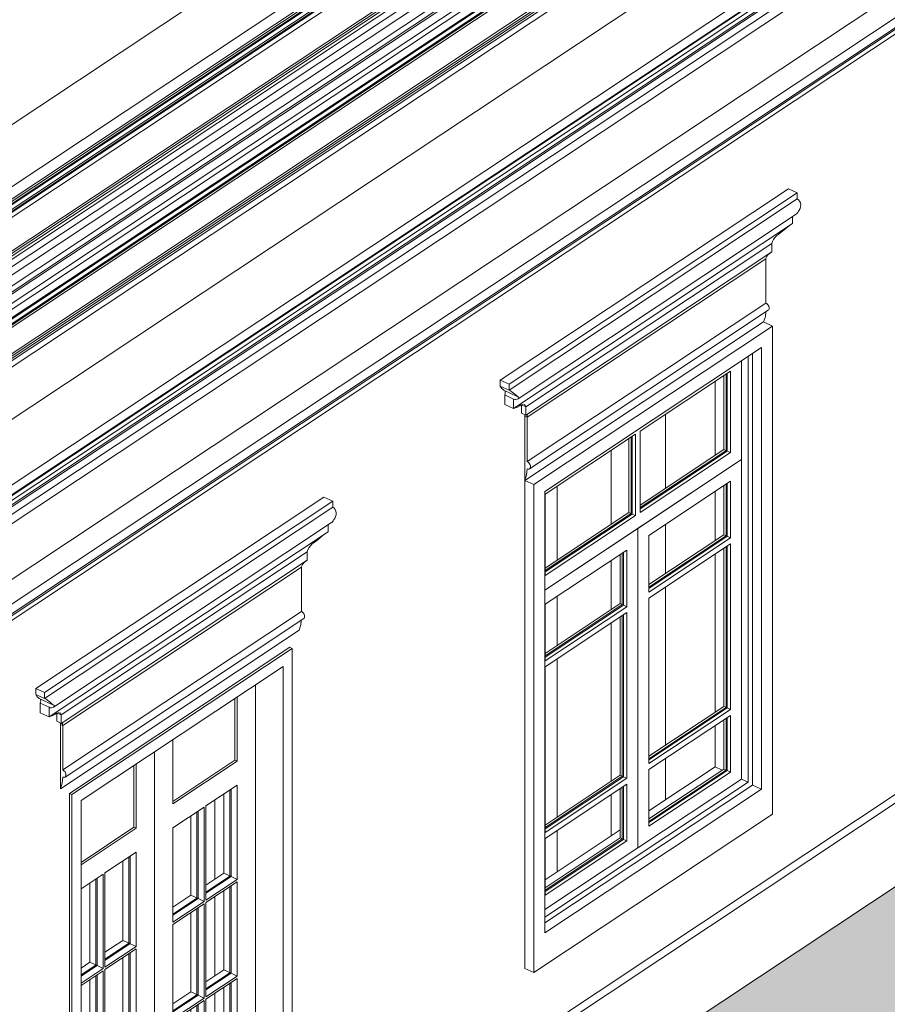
# Model space of a CAD drawing. Header units: millimetres. Extents: x -46876 to 9452, y -13755 to 24767.
# Tile 24 of 55: x -6556 to -3529, y -4886 to -1450. Entities that reach past the tile are written whole.
import ezdxf

# ---------------------------------------------------------------- set-up
doc = ezdxf.new("R2010")
doc.units = ezdxf.units.MM
for name, color, linetype, lineweight in [('A-DOOR', 31, 'Continuous', 9), ('A-DOOR-FRAM', 31, 'Continuous', 9), ('A-FLOR', 192, 'Continuous', 9), ('A-FLOR-PATT', 8, 'Continuous', 9), ('A-GENM', 13, 'Continuous', 9), ('A-GLAZ', 151, 'Continuous', 9), ('A-WALL', 113, 'Continuous', 9)]:
    doc.layers.add(name, color=color, linetype=linetype, lineweight=lineweight)

# ---------------------------------------------------------------- blocks, each defined once
blk = doc.blocks.new('Door_CV - Door_CV-4334276-3D - CAPA')
at = {"layer": 'A-DOOR'}
for p, q in [((-5733.2, -5744.3), (-5733.2, -3770.5)), ((-5797.3, -3813.1), (-5797.3, -4038.1)), ((-5805, -4034.5), (-5805, -3818.2)), ((-6021.5, -4186.9), (-6021.5, -3961.9)), ((-6085.5, -4004.4), (-6085.5, -5978.1)), ((-6085.5, -5978.1), (-6085.5, -4004.4)), ((-6157.2, -4268.4), (-6157.2, -4052)), ((-6149.6, -4046.9), (-6149.6, -4272)), ((-6021.5, -4178.3), (-5805, -4034.5)), ((-5797.3, -4038.1), (-6021.5, -4186.9)), ((-5805, -4034.5), (-5797.3, -4038.1)), ((-5906.2, -4193.6), (-5797.3, -4121.4)), ((-5797.3, -4121.4), (-5797.3, -4450.3)), ((-5843.4, -4429), (-5843.4, -4151.9)), ((-5822.2, -4137.9), (-5822.2, -4438.8)), ((-5818.4, -4440.5), (-5818.4, -4135.4)), ((-6021.5, -4270.2), (-5912.6, -4197.9)), ((-5937.5, -4214.5), (-5937.5, -4515.3)), ((-5933.7, -4517.1), (-5933.7, -4211.9)), ((-5912.6, -4197.9), (-5912.6, -4526.8)), ((-5906.2, -4522.6), (-5906.2, -4193.6)), ((-5958.7, -4505.5), (-5958.7, -4228.5)), ((-6341.8, -4390.9), (-6157.2, -4268.4)), ((-6149.6, -4272), (-6341.8, -4399.6)), ((-6149.6, -4272), (-6157.2, -4268.4)), ((-6021.5, -4599.1), (-6021.5, -4270.2)), ((-6258.4, -4427.5), (-6149.6, -4355.2)), ((-6149.6, -4355.2), (-6149.6, -4684.2)), ((-6195.6, -4662.9), (-6195.6, -4385.8)), ((-6174.5, -4371.8), (-6174.5, -4672.6)), ((-6170.7, -4674.4), (-6170.7, -4369.3)), ((-6341.8, -4482.9), (-6264.9, -4431.8)), ((-6264.9, -4431.8), (-6264.9, -4760.7)), ((-6258.4, -4756.4), (-6258.4, -4427.5)), ((-5906.2, -4470.7), (-5843.4, -4429)), ((-5843.4, -4429), (-5818.4, -4440.5)), ((-6310.9, -4739.4), (-6310.9, -4462.4)), ((-6289.8, -4448.3), (-6289.8, -4749.2)), ((-6286, -4750.9), (-6286, -4445.8)), ((-5822.2, -4438.8), (-5906.2, -4494.5)), ((-5906.2, -4498.8), (-5818.4, -4440.5)), ((-5797.3, -4450.3), (-5906.2, -4522.6)), ((-5906.2, -4530.9), (-5797.3, -4458.6)), ((-5818.4, -4440.5), (-5822.2, -4438.8)), ((-5818.4, -4440.5), (-5797.3, -4450.3)), ((-5797.3, -4458.6), (-5797.3, -4787.5)), ((-5843.4, -4766.2), (-5843.4, -4489.2)), ((-5822.2, -4475.2), (-5822.2, -4776)), ((-5818.4, -4777.8), (-5818.4, -4472.6)), ((-6021.5, -4547.2), (-5958.7, -4505.5)), ((-5937.5, -4515.3), (-6021.5, -4571)), ((-6021.5, -4575.3), (-5933.7, -4517.1)), ((-5912.6, -4526.8), (-6021.5, -4599.1)), ((-6021.5, -4607.4), (-5912.6, -4535.1)), ((-5958.7, -4505.5), (-5933.7, -4517.1)), ((-5937.5, -4515.3), (-5933.7, -4517.1)), ((-5933.7, -4517.1), (-5912.6, -4526.8)), ((-5912.6, -4535.1), (-5912.6, -4864.1)), ((-5906.2, -4859.8), (-5906.2, -4530.9)), ((-5958.7, -4842.8), (-5958.7, -4565.7)), ((-5937.5, -4551.7), (-5937.5, -4852.5)), ((-5933.7, -4854.3), (-5933.7, -4549.2)), ((-6021.5, -4936.4), (-6021.5, -4607.4)), ((-6258.4, -4704.6), (-6195.6, -4662.9)), ((-6174.5, -4672.6), (-6258.4, -4728.3)), ((-6195.6, -4662.9), (-6170.7, -4674.4)), ((-6170.7, -4674.4), (-6174.5, -4672.6)), ((-6258.4, -4732.7), (-6170.7, -4674.4)), ((-6149.6, -4684.2), (-6258.4, -4756.4)), ((-6258.4, -4764.8), (-6149.6, -4692.5)), ((-6170.7, -5011.6), (-6170.7, -4706.5)), ((-6170.1, -4674.7), (-6149.6, -4684.2)), ((-6149.6, -4692.5), (-6149.6, -5021.4)), ((-6341.8, -4759.9), (-6310.9, -4739.4)), ((-6310.9, -4739.4), (-6286, -4750.9)), ((-6195.6, -5000.1), (-6195.6, -4723.1)), ((-6174.5, -4709), (-6174.5, -5009.9)), ((-6289.8, -4749.2), (-6341.8, -4783.7)), ((-6341.8, -4788), (-6286, -4750.9)), ((-6264.9, -4760.7), (-6341.8, -4811.8)), ((-6341.8, -4820.1), (-6264.9, -4769)), ((-6289.8, -4749.2), (-6286, -4750.9)), ((-6286, -4750.9), (-6264.9, -4760.7)), ((-6264.9, -4769), (-6264.9, -5097.9)), ((-6258.4, -5093.7), (-6258.4, -4764.8)), ((-5906.2, -4807.9), (-5843.4, -4766.2)), ((-5843.4, -4766.2), (-5818.4, -4777.8)), ((-6310.9, -5076.7), (-6310.9, -4799.6)), ((-6289.8, -4785.6), (-6289.8, -5086.4)), ((-6286, -5088.2), (-6286, -4783)), ((-5822.2, -4776), (-5906.2, -4831.7)), ((-5906.2, -4836), (-5818.4, -4777.8)), ((-5797.3, -4787.5), (-5906.2, -4859.8)), ((-5906.2, -4868.1), (-5797.3, -4795.9)), ((-5822.2, -4776), (-5818.4, -4777.8)), ((-5818.4, -4777.8), (-5797.3, -4787.5)), ((-5818.4, -5115), (-5818.4, -4809.9)), ((-5797.3, -4795.9), (-5797.3, -5124.8)), ((-6021.5, -4884.5), (-5958.7, -4842.8)), ((-5933.7, -4854.3), (-5958.7, -4842.8)), ((-5843.4, -5103.5), (-5843.4, -4826.4)), ((-5822.2, -4812.4), (-5822.2, -5113.2)), ((-5937.5, -4852.5), (-6021.5, -4908.3)), ((-6021.5, -4912.6), (-5933.7, -4854.3)), ((-5912.6, -4864.1), (-6021.5, -4936.4)), ((-6021.5, -4944.7), (-5912.6, -4872.4)), ((-5937.5, -4852.5), (-5933.7, -4854.3)), ((-5912.6, -4864.1), (-5933.7, -4854.3)), ((-5912.6, -4872.4), (-5912.6, -5201.3)), ((-5906.2, -5197.1), (-5906.2, -4868.1)), ((-5958.7, -5180), (-5958.7, -4903)), ((-5937.5, -4889), (-5937.5, -5189.8)), ((-5933.7, -5191.6), (-5933.7, -4886.4)), ((-6021.5, -5273.6), (-6021.5, -4944.7)), ((-6258.4, -5041.8), (-6195.6, -5000.1)), ((-6174.5, -5009.9), (-6258.4, -5065.6)), ((-6258.4, -5069.9), (-6170.7, -5011.6)), ((-6195.6, -5000.1), (-6170.7, -5011.6)), ((-6174.5, -5009.9), (-6170.7, -5011.6)), ((-6170.1, -5011.9), (-6149.6, -5021.4)), ((-6149.6, -5021.4), (-6258.4, -5093.7)), ((-6258.4, -5102), (-6149.6, -5029.7)), ((-6174.5, -5046.3), (-6174.5, -5347.1)), ((-6170.7, -5348.9), (-6170.7, -5043.7)), ((-6149.6, -5029.7), (-6149.6, -5358.6)), ((-6341.8, -5097.2), (-6310.9, -5076.7)), ((-6286, -5088.2), (-6310.9, -5076.7)), ((-6195.6, -5337.4), (-6195.6, -5060.3)), ((-6289.8, -5086.4), (-6341.8, -5120.9)), ((-6341.8, -5125.2), (-6286, -5088.2)), ((-6264.9, -5097.9), (-6341.8, -5149)), ((-6341.8, -5157.3), (-6264.9, -5106.3)), ((-6289.8, -5086.4), (-6286, -5088.2)), ((-6264.9, -5097.9), (-6286, -5088.2)), ((-6264.9, -5106.3), (-6264.9, -5435.2)), ((-6258.4, -5430.9), (-6258.4, -5102)), ((-5906.2, -5145.2), (-5843.4, -5103.5)), ((-5822.2, -5113.2), (-5906.2, -5169)), ((-5906.2, -5173.3), (-5818.4, -5115)), ((-5843.4, -5103.5), (-5818.4, -5115)), ((-5818.4, -5115), (-5822.2, -5113.2)), ((-5818.4, -5115), (-5797.3, -5124.8)), ((-6310.9, -5413.9), (-6310.9, -5136.9)), ((-6289.8, -5122.8), (-6289.8, -5423.7)), ((-6286, -5425.4), (-6286, -5120.3)), ((-5797.3, -5124.8), (-5906.2, -5197.1)), ((-6021.5, -5221.7), (-5958.7, -5180)), ((-5958.7, -5180), (-5933.7, -5191.6)), ((-5937.5, -5189.8), (-6021.5, -5245.5)), ((-6021.5, -5249.8), (-5933.7, -5191.6)), ((-5912.6, -5201.3), (-6021.5, -5273.6)), ((-6021.5, -5356.9), (-5797.3, -5208)), ((-5937.5, -5189.8), (-5933.7, -5191.6)), ((-5933.7, -5191.6), (-5912.6, -5201.3)), ((-5805, -5700), (-5805, -5213.1)), ((-5797.3, -5208), (-5797.3, -5703.5)), ((-6258.4, -5379.1), (-6195.6, -5337.4)), ((-6174.5, -5347.1), (-6258.4, -5402.8)), ((-6258.4, -5407.2), (-6170.7, -5348.9)), ((-6149.6, -5358.6), (-6258.4, -5430.9)), ((-6195.6, -5337.4), (-6170.7, -5348.9)), ((-6170.7, -5348.9), (-6174.5, -5347.1)), ((-6170.7, -5348.9), (-6149.6, -5358.6)), ((-6021.5, -5852.3), (-6021.5, -5356.9)), ((-6341.8, -5434.4), (-6310.9, -5413.9)), ((-6289.8, -5423.7), (-6341.8, -5458.2)), ((-6341.8, -5462.5), (-6286, -5425.4)), ((-6310.9, -5413.9), (-6286, -5425.4)), ((-6289.8, -5423.7), (-6286, -5425.4)), ((-6286, -5425.4), (-6264.9, -5435.2)), ((-6264.9, -5435.2), (-6341.8, -5486.3)), ((-6341.8, -5569.5), (-6149.6, -5441.9)), ((-6157.2, -5933.8), (-6157.2, -5447)), ((-6149.6, -5441.9), (-6149.6, -5937.4)), ((-6021.5, -5843.7), (-5805, -5700)), ((-5797.3, -5703.5), (-6021.5, -5852.3)), ((-5797.3, -5703.5), (-5805, -5700)), ((-6085.5, -5978.1), (-5733.2, -5744.3)), ((-6341.8, -6056.4), (-6157.2, -5933.8)), ((-6149.6, -5937.4), (-6341.8, -6065)), ((-6149.6, -5937.4), (-6157.2, -5933.8)), ((-6341.8, -6148.3), (-6085.5, -5978.1))]:
    blk.add_line(p, q, dxfattribs=at)
at = {"layer": 'A-DOOR-FRAM'}
for p, q in [((-5605.2, -3643.9), (-5612.9, -3640.4)), ((-5605.2, -3643.9), (-6373.8, -4154.2)), ((-5605.2, -5767.3), (-5605.2, -3643.9)), ((-6341.8, -4174.6), (-5637.2, -3706.8)), ((-5637.2, -3706.8), (-5637.2, -5788.6)), ((-6373.8, -4154.2), (-6381.5, -4150.6)), ((-6373.8, -4154.2), (-6373.8, -6069.4)), ((-6341.8, -6256.3), (-6341.8, -4174.6)), ((-5637.2, -5788.6), (-5733.2, -5744.3)), ((-5637.2, -5788.6), (-5605.2, -5767.3)), ((-6354.6, -6264.8), (-6341.8, -6256.3))]:
    blk.add_line(p, q, dxfattribs=at)
blk = doc.blocks.new('Window_CV - Window_CV - 2 divisões-V5-3D - CAPA')
at = {"layer": 'A-GLAZ'}
for p, q in [((-4793, -3057.7), (-3960.4, -2504.9)), ((-3960.4, -2504.9), (-3929.7, -2519.1)), ((-3929.7, -2519.1), (-4762.3, -3071.9)), ((-3929.7, -4222.8), (-3929.7, -2519.1)), ((-4723.9, -3096.4), (-3968.1, -2594.6)), ((-3968.1, -2594.6), (-3968.1, -4135.1)), ((-4037.9, -2640.9), (-4037.9, -2985.1)), ((-4014.8, -4110.7), (-4014.8, -2625.6)), ((-3998.8, -2615), (-3998.8, -4120.9)), ((-3998.8, -2615), (-3998.8, -4120.9)), ((-4076.3, -2676.7), (-4391.7, -2886.1)), ((-4076.3, -2960.6), (-4076.3, -2676.7)), ((-4130, -2970.4), (-4130, -2712.4)), ((-4099.3, -2950), (-4099.3, -2692)), ((-4091.7, -2686.9), (-4091.7, -2953.6)), ((-4087.8, -2684.3), (-4087.8, -2955.3)), ((-4303, -3085.2), (-4303, -2827.2)), ((-4303, -2827.2), (-4303, -3085.2)), ((-4391.7, -2886.1), (-4391.7, -3170.1)), ((-4407.8, -2896.8), (-4723.2, -3106.2)), ((-4430.8, -3170.1), (-4430.8, -2912)), ((-4423.1, -2906.9), (-4423.1, -3173.6)), ((-4419.3, -2904.4), (-4419.3, -3175.4)), ((-4407.8, -3180.7), (-4407.8, -2896.8)), ((-4491.9, -3210.6), (-4491.9, -2952.6)), ((-4491.9, -2952.6), (-4491.9, -3210.6)), ((-4391.7, -3144.1), (-4099.3, -2950)), ((-4092.6, -2954.2), (-4391.7, -3152.8)), ((-4099.3, -2950), (-4087.8, -2955.3)), ((-4087.8, -2955.3), (-4091.7, -2953.6)), ((-4723.9, -3440.5), (-4037.9, -2985.1)), ((-4037.9, -2985.1), (-4399.8, -3225.4)), ((-4391.7, -3157.1), (-4087.8, -2955.3)), ((-4076.3, -2960.6), (-4391.7, -3170.1)), ((-4087.8, -2955.3), (-4076.3, -2960.6)), ((-4037.9, -2985.1), (-4037.9, -4100.1)), ((-4762.3, -3071.9), (-4793, -3057.7)), ((-4793, -3057.7), (-4793, -4761.4)), ((-4762.3, -3071.9), (-4762.3, -4775.6)), ((-4680.9, -3078.1), (-4680.9, -3336.1)), ((-4680.9, -3336.1), (-4680.9, -3078.1)), ((-4361.3, -3249.8), (-4076.3, -3060.6)), ((-4099.3, -3247.7), (-4099.3, -3075.9)), ((-4091.7, -3070.8), (-4091.7, -3251.2)), ((-4087.8, -3253), (-4087.8, -3068.2)), ((-4076.3, -3060.6), (-4076.3, -3258.3)), ((-4723.9, -4636.9), (-4723.9, -3096.4)), ((-4723.2, -3106.2), (-4723.2, -3390.1)), ((-4130, -3268.1), (-4130, -3096.2)), ((-4723.2, -3364.2), (-4430.8, -3170.1)), ((-4423.1, -3173.6), (-4723.2, -3372.8)), ((-4723.2, -3377.2), (-4419.3, -3175.4)), ((-4407.8, -3180.7), (-4723.2, -3390.1)), ((-4430.8, -3170.1), (-4419.3, -3175.4)), ((-4419.3, -3175.4), (-4423.1, -3173.6)), ((-4419.3, -3175.4), (-4407.8, -3180.7)), ((-4399.8, -3225.4), (-4723.9, -3440.5)), ((-4399.8, -3225.4), (-4399.8, -4340.3)), ((-4399.8, -4340.3), (-4399.8, -3225.4)), ((-4303, -3382.9), (-4303, -3211.1)), ((-4303, -3211.1), (-4303, -3382.9)), ((-4361.3, -3421.6), (-4099.3, -3247.7)), ((-4361.3, -3447.6), (-4361.3, -3249.8)), ((-4091.7, -3251.2), (-4361.3, -3430.3)), ((-4361.3, -3434.6), (-4087.8, -3253)), ((-4076.3, -3258.3), (-4361.3, -3447.6)), ((-4099.3, -3247.7), (-4087.8, -3253)), ((-4087.8, -3253), (-4091.7, -3251.2)), ((-4087.8, -3253), (-4076.3, -3258.3)), ((-4361.3, -3468.4), (-4076.3, -3279.2)), ((-4099.3, -3846.4), (-4099.3, -3294.5)), ((-4091.7, -3289.4), (-4091.7, -3850)), ((-4087.8, -3851.7), (-4087.8, -3286.8)), ((-4076.3, -3279.2), (-4076.3, -3857.1)), ((-4723.2, -3490.1), (-4438.2, -3300.8)), ((-4461.2, -3488), (-4461.2, -3316.1)), ((-4453.5, -3311), (-4453.5, -3491.5)), ((-4449.7, -3493.3), (-4449.7, -3308.5)), ((-4438.2, -3300.8), (-4438.2, -3498.6)), ((-4130, -3866.8), (-4130, -3314.8)), ((-4491.9, -3508.3), (-4491.9, -3336.5)), ((-4491.9, -3336.5), (-4491.9, -3508.3)), ((-4303, -3981.6), (-4303, -3429.6)), ((-4303, -3429.6), (-4303, -3981.6)), ((-4680.9, -3461.9), (-4680.9, -3633.8)), ((-4680.9, -3633.8), (-4680.9, -3461.9)), ((-4361.3, -4046.3), (-4361.3, -3468.4)), ((-4723.2, -3661.9), (-4461.2, -3488)), ((-4723.2, -3687.8), (-4723.2, -3490.1)), ((-4453.5, -3491.5), (-4723.2, -3670.5)), ((-4723.2, -3674.9), (-4449.7, -3493.3)), ((-4438.2, -3498.6), (-4723.2, -3687.8)), ((-4461.2, -3488), (-4449.7, -3493.3)), ((-4449.7, -3493.3), (-4453.5, -3491.5)), ((-4449.7, -3493.3), (-4438.2, -3498.6)), ((-4723.2, -3708.6), (-4438.2, -3519.4)), ((-4461.2, -4086.7), (-4461.2, -3534.7)), ((-4453.5, -3529.6), (-4453.5, -4090.2)), ((-4449.7, -4092), (-4449.7, -3527.1)), ((-4438.2, -3519.4), (-4438.2, -4097.3)), ((-4491.9, -4107), (-4491.9, -3555.1)), ((-4491.9, -3555.1), (-4491.9, -4107)), ((-4723.2, -4286.5), (-4723.2, -3708.6)), ((-4680.9, -3680.5), (-4680.9, -4232.5)), ((-4680.9, -4232.5), (-4680.9, -3680.5)), ((-4361.3, -4020.4), (-4099.3, -3846.4)), ((-4087.8, -3851.7), (-4099.3, -3846.4)), ((-4091.7, -3850), (-4361.3, -4029)), ((-4361.3, -4033.3), (-4087.8, -3851.7)), ((-4076.3, -3857.1), (-4361.3, -4046.3)), ((-4361.3, -4067.1), (-4076.3, -3877.9)), ((-4087.8, -3851.7), (-4091.7, -3850)), ((-4076.3, -3857.1), (-4087.8, -3851.7)), ((-4076.3, -4075.6), (-4076.3, -3877.9)), ((-4130, -4057.5), (-4130, -3913.5)), ((-4099.3, -4065), (-4099.3, -3893.2)), ((-4091.7, -3888.1), (-4091.7, -4068.6)), ((-4087.8, -3885.5), (-4087.8, -4070.3)), ((-4303, -4172.3), (-4303, -4028.4)), ((-4303, -4028.4), (-4303, -4172.3)), ((-4723.2, -4260.6), (-4461.2, -4086.7)), ((-4461.2, -4086.7), (-4449.7, -4092)), ((-4361.3, -4211.1), (-4130, -4057.5)), ((-4361.3, -4238.9), (-4099.3, -4065)), ((-4361.3, -4067.1), (-4361.3, -4264.9)), ((-4091.7, -4068.6), (-4361.3, -4247.6)), ((-4087.8, -4070.3), (-4361.3, -4251.9)), ((-4361.3, -4264.9), (-4076.3, -4075.6)), ((-4105.3, -4069), (-4130, -4057.5)), ((-4087.8, -4070.3), (-4099.3, -4065)), ((-4087.8, -4070.3), (-4091.7, -4068.6)), ((-4076.3, -4075.6), (-4087.8, -4070.3)), ((-4723.9, -4581.5), (-4014.8, -4110.7)), ((-3998.8, -4120.9), (-4723.9, -4602.3)), ((-3998.8, -4120.9), (-4723.9, -4602.3)), ((-4453.5, -4090.2), (-4723.2, -4269.2)), ((-4723.2, -4273.6), (-4449.7, -4092)), ((-4438.2, -4097.3), (-4723.2, -4286.5)), ((-4723.2, -4307.4), (-4438.2, -4118.1)), ((-4449.7, -4092), (-4453.5, -4090.2)), ((-4449.7, -4092), (-4438.2, -4097.3)), ((-4438.2, -4315.9), (-4438.2, -4118.1)), ((-4037.9, -4100.1), (-4399.8, -4340.3)), ((-4014.8, -4110.7), (-4037.9, -4100.1)), ((-3998.8, -4120.9), (-3968.1, -4135.1)), ((-3968.1, -4135.1), (-4723.9, -4636.9)), ((-4491.9, -4297.8), (-4491.9, -4153.8)), ((-4491.9, -4153.8), (-4491.9, -4297.8)), ((-4461.2, -4305.3), (-4461.2, -4133.4)), ((-4453.5, -4128.3), (-4453.5, -4308.8)), ((-4449.7, -4125.8), (-4449.7, -4310.6)), ((-4762.3, -4775.6), (-3929.7, -4222.8)), ((-4723.2, -4451.3), (-4461.2, -4277.4)), ((-4680.9, -4279.2), (-4680.9, -4423.2)), ((-4680.9, -4423.2), (-4680.9, -4279.2)), ((-4723.2, -4479.2), (-4461.2, -4305.3)), ((-4723.2, -4307.4), (-4723.2, -4505.1)), ((-4453.5, -4308.8), (-4723.2, -4487.8)), ((-4449.7, -4310.6), (-4723.2, -4492.2)), ((-4723.2, -4505.1), (-4438.2, -4315.9)), ((-4449.7, -4310.6), (-4461.2, -4305.3)), ((-4449.7, -4310.6), (-4453.5, -4308.8)), ((-4438.2, -4315.9), (-4449.7, -4310.6)), ((-4399.8, -4340.3), (-4723.9, -4555.5)), ((-4793, -4761.4), (-4762.3, -4775.6))]:
    blk.add_line(p, q, dxfattribs=at)
blk = doc.blocks.new('Generic Models 18 - Generic Models 18-3077073-3D - CAPA')
at = {"layer": 'A-GENM'}
for p, q in [((108.3, 2185), (-8797.8, -3727.7)), ((-8790.3, -3731.2), (115.8, 2181.5)), ((109.3, 2168.7), (-8783.8, -3735.3)), ((92.6, 2145.4), (-8774.8, -3741.7)), ((66.1, 2102.1), (-8755.6, -3754.6)), ((-8732.6, -3768.5), (51.1, 2063)), ((-8703.8, -3787.1), (18.9, 2003.8)), ((51.1, 1964), (-8732.6, -3867.5)), ((-8686.1, -3796.1), (27, 1988.4)), ((27, 1981.3), (-8686.1, -3803.3)), ((105.5, 1929.3), (-8783.9, -3972.2)), ((109.3, 1927.6), (-8783.8, -3976.5)), ((89, 1939.2), (-8775, -3945.6)), ((92.6, 1937.5), (-8774.8, -3949.6)), ((-8755.6, -3902.9), (66.1, 1953.8)), ((-8790.3, -3989.3), (115.8, 1923.4))]:
    blk.add_line(p, q, dxfattribs=at)
blk = doc.blocks.new('Generic Models 19 - Generic Models 19-3087287-3D - CAPA')
at = {"layer": 'A-GENM'}
for p, q in [((-9204.6, -3772.7), (364.5, 2580.2)), ((-8753, -3516.1), (181.9, 2415.8)), ((-8745.6, -3519.5), (181.9, 2407.4)), ((-8758.8, -3556.1), (178.7, 2377.5)), ((-8737.7, -3526.3), (180, 2394.1)), ((-8794, -3607.6), (176.8, 2348.1)), ((-8772.9, -3572.3), (178.1, 2370.2)), ((-8772.6, -3575.8), (177.5, 2366)), ((-8808.1, -4092.6), (175.6, 1871.6)), ((176.8, 1863.8), (-8808.1, -4101.2)), ((-8802, -4105.5), (176.8, 1855.5)), ((-8794.9, -4108.8), (175.6, 1846.6)), ((178.7, 1827.1), (-8788.2, -4126)), ((-8772.9, -4299), (178.7, 1643.9)), ((-8738.5, -3522.8), (-2996.2, 289.5))]:
    blk.add_line(p, q, dxfattribs=at)
blk = doc.blocks.new('ornamento esquadrias - ornamento esquadrias-4133635-3D - CAPA')
at = {"layer": 'A-GENM'}
for p, q in [((-1334.1, -354.3), (-328.9, 313.1)), ((-328.9, 313.1), (-298.2, 298.9)), ((-298.2, 298.9), (-1303.4, -368.5)), ((-1303.4, -389.3), (-298.2, 278.1)), ((-298.2, 278.1), (-298.2, 298.9)), ((-1272.2, -419.4), (-301.8, 224.9)), ((-314.2, 192.5), (-314.2, 216.6)), ((-314.2, 192.5), (-1287.4, -453.6)), ((-1287.4, -453.6), (-314.2, 192.5)), ((-1245.1, -447.1), (-387.2, 122.5)), ((-387.2, 122.4), (-1245.1, -447.1)), ((-387.2, 93.3), (-387.2, 122.4)), ((-387.2, 93.3), (-1245.1, -476.2)), ((-1245.1, -476.2), (-387.2, 93.3)), ((-407.5, 69), (-1240.2, -483.8)), ((-1240.2, -483.8), (-407.5, 69)), ((-407.5, -85.7), (-407.5, 69)), ((-1240.2, -638.5), (-407.5, -85.7)), ((-1231.9, -663.5), (-399.2, -110.7)), ((-415.2, -151.3), (-1247.9, -704.1)), ((-1334.1, -375.1), (-1334.1, -354.3)), ((-1334.1, -354.3), (-1303.4, -368.5)), ((-1334.1, -375.1), (-1303.4, -389.3)), ((-1334.1, -375.1), (-1303.4, -389.3)), ((-1303.4, -368.5), (-1303.4, -389.3)), ((-1322.2, -389.3), (-1272.3, -412.4)), ((-1318.1, -406.1), (-1287.4, -420.3)), ((-1318.1, -439.4), (-1318.1, -406.1)), ((-1318.1, -406.1), (-1287.4, -420.3)), ((-1318.1, -439.4), (-1287.4, -453.6)), ((-1318.1, -439.4), (-1287.4, -453.6)), ((-1287.4, -420.3), (-1287.4, -453.6)), ((-1260.5, -469.1), (-1260.5, -440.9)), ((-1259.6, -440.4), (-1245.1, -447.1)), ((-1259.6, -440.4), (-1245.1, -447.1)), ((-1260.5, -469.1), (-1245.1, -476.2)), ((-1260.5, -469.1), (-1245.1, -476.2)), ((-1247.9, -480.2), (-1248.6, -475.4)), ((-1247.9, -480.2), (-1240.2, -483.8)), ((-1247.9, -704.1), (-1247.9, -480.2)), ((-1247.9, -480.2), (-1240.2, -483.8)), ((-1245.1, -447.1), (-1245.1, -476.2)), ((-1240.2, -483.8), (-1240.2, -638.5))]:
    blk.add_line(p, q, dxfattribs=at)
for points in [[(-298.2, 278.1, 0), (-293.5, 274.9, 0), (-289.7, 270.2, 0), (-287.1, 264.4, 0), (-286.1, 258, 0), (-286.5, 251.5, 0), (-288.2, 245.1, 0), (-291, 239.2, 0)], [(-291, 239.2, 0), (-293.8, 235, 0), (-296.5, 230.8, 0), (-299.1, 227.3, 0), (-301.7, 224.9, 0)], [(-359.7, 157.3, 0), (-349.2, 165.6, 0), (-338.3, 174.8, 0), (-326.6, 184.1, 0)], [(-387.2, 122.5, 0), (-384.7, 129.9, 0), (-380.8, 136.9, 0), (-375.9, 143.3, 0), (-370.5, 148.9, 0), (-364.9, 153.6, 0), (-359.7, 157.3, 0)], [(-407.5, 69, 0), (-406.4, 73.8, 0), (-403.9, 78.5, 0), (-400.4, 82.8, 0), (-396.3, 86.7, 0), (-391.8, 90.2, 0), (-387.2, 93.3, 0)], [(-407.5, -85.7, 0), (-404.5, -87.5, 0), (-401.8, -90.1, 0), (-399.4, -93.2, 0), (-397.5, -96.6, 0), (-396.4, -100.1, 0), (-396, -103.5, 0), (-396.4, -106.6, 0), (-397.5, -109.1, 0), (-399.4, -110.8, 0)], [(-407.6, -116.8, 0), (-409.3, -132.4, 0), (-415.2, -151.3, 0)], [(-1322.2, -389.3, 0), (-1328.9, -383.4, 0), (-1334.1, -375.1, 0)], [(-1318.1, -406.1, 0), (-1317, -401.9, 0), (-1316.7, -398, 0), (-1317.1, -394.6, 0), (-1318.2, -391.9, 0)], [(-1272.3, -412.4, 0), (-1275.3, -410.2, 0), (-1278.9, -407.4, 0), (-1283, -403.8, 0), (-1287.6, -399.9, 0), (-1292.8, -395.8, 0), (-1298.1, -392.1, 0), (-1303.4, -389.3, 0)], [(-1287.4, -420.3, 0), (-1283.3, -421.5, 0), (-1279.2, -421.7, 0), (-1275.3, -420.9, 0), (-1272.1, -419.3, 0), (-1269.9, -417.2, 0), (-1269.2, -414.9, 0), (-1270.1, -413.2, 0), (-1272.3, -412.4, 0)], [(-1285.8, -452.7, 0), (-1281.1, -451.2, 0), (-1274.2, -448.5, 0), (-1265.8, -444.3, 0)], [(-1265.8, -444.3, 0), (-1260.8, -441.1, 0), (-1256.4, -439.2, 0), (-1252.7, -438.8, 0)], [(-1249.7, -439.9, 0), (-1247.2, -442.7, 0), (-1245.1, -447.1, 0)], [(-1245.1, -476.2, 0), (-1243, -475, 0), (-1241.7, -474.6, 0)], [(-1240.9, -475.2, 0), (-1240.4, -476.9, 0), (-1240.2, -479.8, 0), (-1240.2, -483.8, 0)], [(-1240.2, -663.5, 0), (-1237.2, -664.5, 0), (-1234.4, -664.5, 0), (-1232, -663.6, 0), (-1230.2, -661.9, 0), (-1229, -659.4, 0), (-1228.7, -656.3, 0), (-1229, -652.9, 0), (-1230.2, -649.4, 0), (-1232, -645.9, 0), (-1234.4, -642.9, 0), (-1237.2, -640.3, 0), (-1240.2, -638.5, 0)], [(-1247.9, -704.1, 0), (-1242, -685.2, 0), (-1240.2, -663.5, 0)]]:
    blk.add_polyline3d(points, dxfattribs=at)
blk = doc.blocks.new('ornamento esquadrias - ornamento esquadrias-V35-3D - CAPA')
at = {"layer": 'A-GENM'}
for p, q in [((-6499.8, -3783.7), (-5494.6, -3116.4)), ((-5494.6, -3116.4), (-5463.9, -3130.6)), ((-5463.9, -3130.6), (-6469.1, -3797.9)), ((-6469.1, -3818.7), (-5463.9, -3151.4)), ((-5463.9, -3151.4), (-5463.9, -3130.6)), ((-6437.8, -3848.8), (-5467.5, -3204.6)), ((-5479.9, -3237), (-5479.9, -3212.9)), ((-5479.9, -3237), (-6453.1, -3883.1)), ((-6453.1, -3883.1), (-5479.9, -3237)), ((-6410.8, -3876.5), (-5552.9, -3307)), ((-5552.9, -3307), (-6410.8, -3876.5)), ((-5552.9, -3336.2), (-5552.9, -3307)), ((-5552.9, -3336.2), (-6410.8, -3905.7)), ((-6410.8, -3905.7), (-5552.9, -3336.2)), ((-5573.2, -3360.5), (-6405.8, -3913.2)), ((-6405.8, -3913.2), (-5573.2, -3360.5)), ((-5573.2, -3515.2), (-5573.2, -3360.5)), ((-6405.8, -4068), (-5573.2, -3515.2)), ((-6397.5, -4093), (-5564.9, -3540.2)), ((-5580.9, -3580.8), (-6413.5, -4133.6)), ((-6499.8, -3804.6), (-6499.8, -3783.7)), ((-6499.8, -3783.7), (-6469.1, -3797.9)), ((-6499.8, -3804.6), (-6469.1, -3818.7)), ((-6499.8, -3804.6), (-6469.1, -3818.7)), ((-6469.1, -3797.9), (-6469.1, -3818.7)), ((-6487.9, -3818.8), (-6438, -3841.8)), ((-6483.8, -3835.6), (-6453.1, -3849.7)), ((-6483.8, -3868.9), (-6483.8, -3835.6)), ((-6483.8, -3835.6), (-6453.1, -3849.7)), ((-6483.8, -3868.9), (-6453.1, -3883.1)), ((-6483.8, -3868.9), (-6453.1, -3883.1)), ((-6453.1, -3849.7), (-6453.1, -3883.1)), ((-6426.1, -3898.6), (-6426.1, -3870.4)), ((-6425.3, -3869.8), (-6410.8, -3876.5)), ((-6425.3, -3869.8), (-6410.8, -3876.5)), ((-6410.8, -3876.5), (-6410.8, -3905.7)), ((-6426.1, -3898.6), (-6410.8, -3905.7)), ((-6426.1, -3898.6), (-6410.8, -3905.7)), ((-6413.5, -3909.7), (-6414.3, -3904.8)), ((-6413.5, -3909.7), (-6405.8, -3913.2)), ((-6413.5, -4133.6), (-6413.5, -3909.7)), ((-6413.5, -3909.7), (-6405.8, -3913.2)), ((-6405.8, -3913.2), (-6405.8, -4068))]:
    blk.add_line(p, q, dxfattribs=at)
for points in [[(-5463.9, -3151.4, 0), (-5459.1, -3154.6, 0), (-5455.3, -3159.3, 0), (-5452.8, -3165.1, 0), (-5451.7, -3171.5, 0), (-5452.2, -3178, 0), (-5453.9, -3184.3, 0), (-5456.6, -3190.3, 0)], [(-5456.6, -3190.3, 0), (-5459.5, -3194.5, 0), (-5462.2, -3198.7, 0), (-5464.8, -3202.2, 0), (-5467.4, -3204.5, 0)], [(-5525.3, -3272.2, 0), (-5514.9, -3263.8, 0), (-5503.9, -3254.7, 0), (-5492.3, -3245.4, 0)], [(-5552.9, -3307, 0), (-5550.4, -3299.6, 0), (-5546.5, -3292.5, 0), (-5541.6, -3286.2, 0), (-5536.1, -3280.5, 0), (-5530.6, -3275.8, 0), (-5525.3, -3272.2, 0)], [(-5573.2, -3360.5, 0), (-5572, -3355.6, 0), (-5569.6, -3351, 0), (-5566.1, -3346.7, 0), (-5562, -3342.8, 0), (-5557.5, -3339.3, 0), (-5552.9, -3336.2, 0)], [(-5573.2, -3515.2, 0), (-5570.2, -3517, 0), (-5567.4, -3519.5, 0), (-5565, -3522.6, 0), (-5563.2, -3526, 0), (-5562.1, -3529.6, 0), (-5561.7, -3533, 0), (-5562.1, -3536.1, 0), (-5563.2, -3538.5, 0), (-5565, -3540.3, 0)], [(-5573.3, -3546.3, 0), (-5575, -3561.8, 0), (-5580.9, -3580.8, 0)], [(-6487.9, -3818.8, 0), (-6494.6, -3812.9, 0), (-6499.8, -3804.6, 0)], [(-6483.8, -3835.6, 0), (-6482.7, -3831.4, 0), (-6482.4, -3827.5, 0), (-6482.8, -3824, 0), (-6483.9, -3821.3, 0)], [(-6438, -3841.8, 0), (-6441, -3839.7, 0), (-6444.5, -3836.8, 0), (-6448.6, -3833.3, 0), (-6453.3, -3829.3, 0), (-6458.5, -3825.3, 0), (-6463.8, -3821.6, 0), (-6469.1, -3818.7, 0)], [(-6453.1, -3849.7, 0), (-6449, -3851, 0), (-6444.9, -3851.1, 0), (-6441, -3850.3, 0), (-6437.7, -3848.8, 0), (-6435.5, -3846.6, 0), (-6434.8, -3844.4, 0), (-6435.8, -3842.6, 0), (-6438, -3841.8, 0)], [(-6451.4, -3882.2, 0), (-6446.7, -3880.6, 0), (-6439.8, -3877.9, 0), (-6431.5, -3873.8, 0)], [(-6431.5, -3873.8, 0), (-6426.4, -3870.6, 0), (-6422.1, -3868.7, 0), (-6418.4, -3868.3, 0)], [(-6415.4, -3869.4, 0), (-6412.9, -3872.1, 0), (-6410.8, -3876.5, 0)], [(-6410.8, -3905.7, 0), (-6408.7, -3904.4, 0), (-6407.4, -3904.1, 0)], [(-6406.6, -3904.7, 0), (-6406.1, -3906.4, 0), (-6405.9, -3909.2, 0), (-6405.8, -3913.2, 0)], [(-6405.8, -4093, 0), (-6402.9, -4093.9, 0), (-6400.1, -4094, 0), (-6397.7, -4093.1, 0), (-6395.9, -4091.3, 0), (-6394.7, -4088.8, 0), (-6394.3, -4085.8, 0), (-6394.7, -4082.4, 0), (-6395.9, -4078.8, 0), (-6397.7, -4075.4, 0), (-6400.1, -4072.3, 0), (-6402.9, -4069.8, 0), (-6405.8, -4068, 0)], [(-6413.5, -4133.6, 0), (-6407.7, -4114.6, 0), (-6405.8, -4093, 0)]]:
    blk.add_polyline3d(points, dxfattribs=at)
blk = doc.blocks.new('ORNAMENTO SUPERIOR - ORNAMENTO SUPERIOR-4323885-3D - CAPA')
at = {"layer": 'A-GENM'}
for p, q in [((-9144.3, -4774.1), (948.5, 1926.5)), ((948.5, 1892.1), (-9144.3, -4808.5)), ((878.1, 1842.8), (-9150.7, -4815.3)), ((-9152.8, -4848.9), (855.1, 1795.2)), ((864, 1817.1), (-9152, -4832.5)), ((-9155.4, -4857.3), (826.3, 1769.5)), ((827.2, 1743.8), (-9155.3, -4883.5)), ((784.9, 1683.4), (-9159.1, -4918.4))]:
    blk.add_line(p, q, dxfattribs=at)
blk = doc.blocks.new('Embasamento - Embasamento-4325691-3D - CAPA')
at = {"layer": 'A-GENM'}
for p, q in [((155.4, -1726), (-5605.2, -5550.5)), ((-5586, -5568), (182.3, -1738.4)), ((193.6, -2022.4), (-5586, -5859.5))]:
    blk.add_line(p, q, dxfattribs=at)
blk = doc.blocks.new('ORNAMENTO 2 - ORNAMENTO 2-4325827-3D - CAPA')
at = {"layer": 'A-GENM'}
for p, q in [((-9103.6, -5162.8), (689.8, 1339)), ((689.8, 1305.1), (-9103.6, -5196.7)), ((188.1, 1092.4), (-8796.5, -4872.3)), ((204.3, 975.9), (-8765.6, -4979.2)), ((196.3, 954.6), (-8780.3, -5004.9))]:
    blk.add_line(p, q, dxfattribs=at)

msp = doc.modelspace()

# ---------------------------------------------------------------- hatches: boundary and pattern name
at = {"layer": 'A-FLOR-PATT'}
msp.add_hatch(color=256, dxfattribs=at).paths.add_polyline_path([(-9658.5, -9061.3), (-9497.3, -9059.3), (-9308, -9047.7), (-9153.6, -9031.5), (-9021.9, -9012.7), (-8869.3, -8983.9), (-8721.1, -8948.7), (-8578.2, -8907.4), (-8441.5, -8860.1), (-8311.7, -8807.1), (-8189.5, -8748.8), (5156, 111.2), (4426.6, 448), (4030.9, 185.3), (4024.5, 353.9), (4020.1, 518), (509.6, -1812.6), (509.6, -1849.3), (226.2, -2037.5), (193.6, -2022.4), (-8736, -7950.7), (-8736, -7987.4), (-9019.4, -8175.6), (-9052, -8160.5), (-9176, -8242.9), (-10336.6, -7706.9), (-10336.6, -7742.9), (-10402.2, -7784.8), (-10477.4, -7749), (-10475.9, -7694.9), (-10455, -7681), (-10455, -7652.2), (-10746.5, -7517.6), (-10746.5, -7492.3), (-11630.3, -7084.2), (-11652.7, -7099.1), (-13380.6, -6301.1), (-13382.1, -6275.2), (-14264.4, -5867.7), (-14318.8, -5903.9), (-14439.1, -5849.9), (-15495.9, -6551.5), (-10137.1, -9026.2), (-9979.4, -9044.7), (-9819.5, -9056.4)], flags=0)

# ---------------------------------------------------------------- linework, layer by layer
at = {"layer": 'A-FLOR'}
msp.add_line((193.6, -2022.4), (-8736, -7950.7), dxfattribs=at)
at = {"layer": 'A-WALL'}
for p, q in [((-9396.6, -3684), (172.5, 2668.9)), ((364.5, 2580.2), (-9204.6, -3772.7)), ((-3998.8, -2615), (-3998.8, -4120.9)), ((-6381.5, -4150.6), (-5612.9, -3640.4)), ((-3998.8, -4120.9), (-4723.9, -4602.3)), ((-6381.5, -6065.9), (-6381.5, -4150.6)), ((-5875.3, -4450.2), (-5875.3, -4173.1)), ((-5875.3, -4787.4), (-5875.3, -4510.4)), ((-5875.3, -5124.7), (-5875.3, -4847.6))]:
    msp.add_line(p, q, dxfattribs=at)

# ---------------------------------------------------------------- block references
at = {"layer": 'A-DOOR'}
msp.add_blockref('Door_CV - Door_CV-4334276-3D - CAPA', (0, 0), dxfattribs=at)
at = {"layer": 'A-GENM'}
for name, p in [('ORNAMENTO SUPERIOR - ORNAMENTO SUPERIOR-4323885-3D - CAPA', (0, 0)), ('Generic Models 19 - Generic Models 19-3087287-3D - CAPA', (0, 0)), ('Embasamento - Embasamento-4325691-3D - CAPA', (0, 0)), ('Generic Models 18 - Generic Models 18-3077073-3D - CAPA', (0, 0)), ('ORNAMENTO 2 - ORNAMENTO 2-4325827-3D - CAPA', (0, 0)), ('ornamento esquadrias - ornamento esquadrias-4133635-3D - CAPA', (-3545.2, -2353.6)), ('ornamento esquadrias - ornamento esquadrias-V35-3D - CAPA', (0, 0))]:
    msp.add_blockref(name, p, dxfattribs=at)
at = {"layer": 'A-GLAZ'}
msp.add_blockref('Window_CV - Window_CV - 2 divisões-V5-3D - CAPA', (0, 0), dxfattribs=at)

doc.saveas('drawing.dxf')
